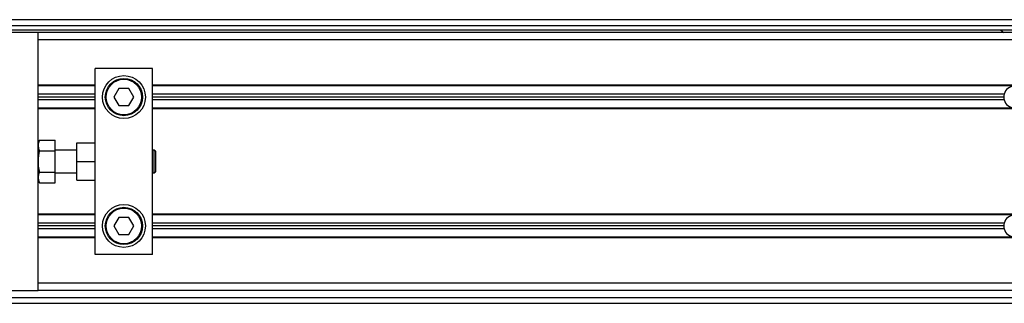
# Model space of a CAD drawing. Header units: millimetres. Extents: x 0 to 420, y 0 to 297.
# Tile 10 of 22: x 78 to 102, y 220 to 227. Entities that reach past the tile are written whole.
import ezdxf

# ---------------------------------------------------------------- set-up
doc = ezdxf.new("R2010")
doc.units = ezdxf.units.MM

msp = doc.modelspace()

# ---------------------------------------------------------------- linework, layer by layer
at = {"color": 7, "linetype": 'Continuous', "lineweight": 25}
for p, q in [((214.386, 227.18436), (60.41313, 227.18436)), ((62.89458, 227.04257), (213.9083, 227.04257)), ((62.89458, 226.93622), (213.9083, 226.93622)), ((102.34169, 226.93622), (102.42047, 226.86532)), ((78.49224, 226.86532), (60.41313, 226.86532)), ((78.49224, 223.9824), (78.49224, 226.86532)), ((198.31064, 226.86532), (78.49224, 226.86532)), ((198.31064, 226.68808), (78.49224, 226.68808)), ((79.91021, 223.85977), (79.91021, 225.97909)), ((81.32818, 225.97909), (79.91021, 225.97909)), ((81.32818, 221.37069), (81.32818, 225.97909)), ((79.91021, 225.56433), (78.49224, 225.56433)), ((79.91021, 225.54661), (78.49224, 225.54661)), ((80.49639, 225.4828), (80.37359, 225.27011)), ((80.74199, 225.4828), (80.49639, 225.4828)), ((80.86479, 225.27011), (80.74199, 225.4828)), ((198.31064, 225.56433), (81.32818, 225.56433)), ((198.31064, 225.54661), (81.32818, 225.54661)), ((79.91021, 225.341), (78.49224, 225.341)), ((79.91021, 225.27011), (78.49224, 225.27011)), ((79.91021, 225.19921), (78.49224, 225.19921)), ((80.37359, 225.27011), (80.49639, 225.05741)), ((80.74199, 225.05741), (80.86479, 225.27011)), ((102.4301, 225.341), (81.32818, 225.341)), ((102.42047, 225.27011), (81.32818, 225.27011)), ((102.4301, 225.19921), (81.32818, 225.19921)), ((79.91021, 224.9936), (78.49224, 224.9936)), ((79.91021, 224.97588), (78.49224, 224.97588)), ((80.49639, 225.05741), (80.74199, 225.05741)), ((198.31064, 224.9936), (81.32818, 224.9936)), ((198.31064, 224.97588), (81.32818, 224.97588)), ((78.5318, 224.20702), (78.49224, 224.11801)), ((78.49224, 223.67489), (78.49224, 223.9824)), ((78.5318, 224.20702), (78.91763, 224.20702)), ((78.91763, 223.94096), (78.91763, 224.20702)), ((79.44937, 223.67489), (79.44937, 224.13573)), ((79.44937, 224.13573), (79.91021, 224.13573)), ((78.5318, 223.94096), (78.91763, 223.94096)), ((79.44937, 223.95848), (78.91763, 223.95848)), ((78.91763, 223.40882), (78.91763, 223.94096)), ((79.91021, 223.67489), (79.91021, 223.85977)), ((81.37072, 223.95848), (81.32818, 223.95848)), ((81.39908, 223.93013), (81.37072, 223.95848)), ((81.37072, 223.3913), (81.37072, 223.95848)), ((81.39908, 223.93013), (81.39908, 223.41966)), ((78.49224, 223.36738), (78.49224, 223.67489)), ((79.44937, 223.21405), (79.44937, 223.67489)), ((79.44937, 223.67489), (79.91021, 223.67489)), ((79.91021, 223.49001), (79.91021, 223.67489)), ((78.49224, 220.48446), (78.49224, 223.36738)), ((78.5318, 223.40882), (78.91763, 223.40882)), ((78.91763, 223.14276), (78.91763, 223.40882)), ((78.91763, 223.3913), (79.44937, 223.3913)), ((79.91021, 221.37069), (79.91021, 223.49001)), ((81.32818, 223.3913), (81.37072, 223.3913)), ((81.37072, 223.3913), (81.39908, 223.41966)), ((78.49224, 223.23178), (78.5318, 223.14276)), ((78.5318, 223.14276), (78.91763, 223.14276)), ((79.44937, 223.21405), (79.91021, 223.21405)), ((79.91021, 222.3739), (78.49224, 222.3739)), ((79.91021, 222.35618), (78.49224, 222.35618)), ((80.49639, 222.29237), (80.37359, 222.07968)), ((80.74199, 222.29237), (80.49639, 222.29237)), ((80.86479, 222.07968), (80.74199, 222.29237)), ((136.69988, 222.3739), (81.32818, 222.3739)), ((136.69988, 222.35618), (81.32818, 222.35618)), ((79.91021, 222.15057), (78.49224, 222.15057)), ((79.91021, 222.07968), (78.49224, 222.07968)), ((80.37359, 222.07968), (80.49639, 221.86698)), ((80.74199, 221.86698), (80.86479, 222.07968)), ((102.4301, 222.15057), (81.32818, 222.15057)), ((102.42047, 222.07968), (81.32818, 222.07968)), ((79.91021, 222.00878), (78.49224, 222.00878)), ((79.91021, 221.80317), (78.49224, 221.80317)), ((79.91021, 221.78545), (78.49224, 221.78545)), ((80.49639, 221.86698), (80.74199, 221.86698)), ((102.4301, 222.00878), (81.32818, 222.00878)), ((136.69988, 221.80317), (81.32818, 221.80317)), ((136.69988, 221.78545), (81.32818, 221.78545)), ((81.32818, 221.37069), (79.91021, 221.37069)), ((136.69988, 220.66171), (78.49224, 220.66171)), ((60.41313, 220.48446), (78.49224, 220.48446)), ((136.69988, 220.48446), (78.49224, 220.48446)), ((60.41313, 220.30721), (136.69988, 220.30721)), ((60.41313, 220.16542), (136.69988, 220.16542))]:
    msp.add_line(p, q, dxfattribs=at)
for centre, radius in [((80.61919, 225.27011), 0.53174), ((80.61919, 225.27011), 0.46084), ((80.61919, 225.27011), 0.43957), ((80.61919, 222.07968), 0.53174), ((80.61919, 222.07968), 0.46084), ((80.61919, 222.07968), 0.43957)]:
    msp.add_circle(centre, radius, dxfattribs=at)
for centre, start, end in [((102.68634, 225.27011), 15.46601, 164.53399), ((102.68634, 225.27011), 164.53399, 180), ((102.68634, 225.27011), 180, 195.46601), ((102.68634, 225.27011), 195.46601, 344.53399), ((102.68634, 222.07968), 15.46601, 164.53399), ((102.68634, 222.07968), 164.53399, 180), ((102.68634, 222.07968), 180, 195.46601), ((102.68634, 222.07968), 195.46601, 344.53399)]:
    msp.add_arc(centre, 0.26587, start, end, dxfattribs=at)
for points, knots in [([(78.5318, 223.94096), (78.51944, 223.97419), (78.49433, 224.04168), (78.50188, 224.13192), (78.52363, 224.18652), (78.5318, 224.20702)], [0, 0, 0, 0, 0.37729563, 0.76615575, 1, 1, 1, 1]), ([(78.5318, 223.40882), (78.52726, 223.43043), (78.50994, 223.51293), (78.49448, 223.66121), (78.50659, 223.81845), (78.52565, 223.91107), (78.5318, 223.94096)], [0, 0, 0, 0, 0.12345469, 0.47134358, 0.82940701, 1, 1, 1, 1]), ([(78.5318, 223.14276), (78.51944, 223.17599), (78.49433, 223.24348), (78.50188, 223.33372), (78.52363, 223.38832), (78.5318, 223.40882)], [0, 0, 0, 0, 0.377295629, 0.766155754, 1, 1, 1, 1])]:
    msp.add_open_spline(points, degree=3, knots=knots, dxfattribs=at)

doc.saveas('drawing.dxf')
